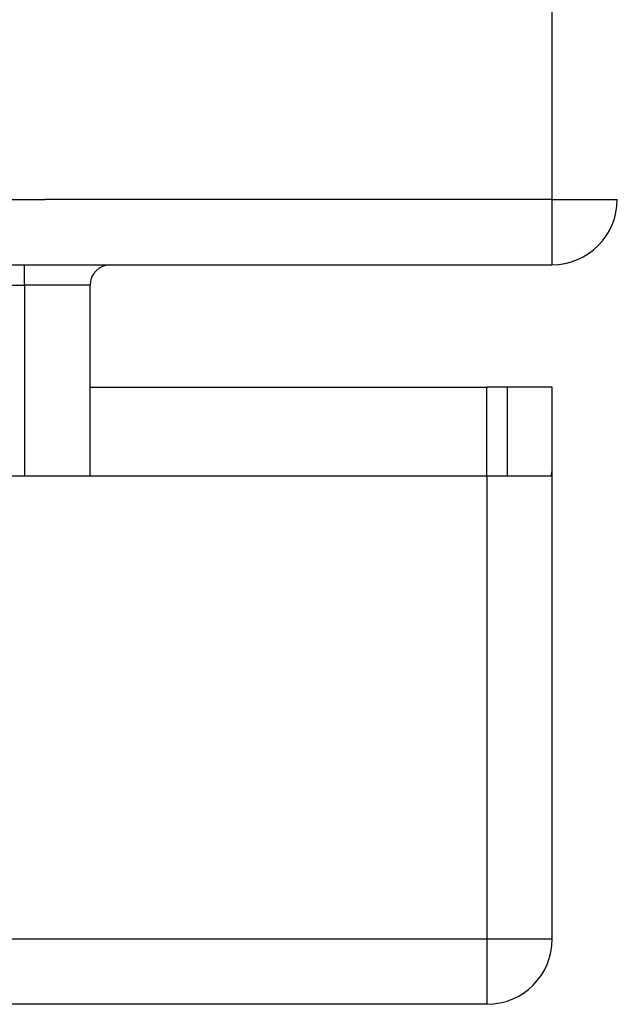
# Model space of a CAD drawing. Header units: inches. Extents: x 27 to 687, y 75 to 319.
# Tile 20 of 239: x 91.813 to 92.718, y 75.182 to 76.672. Entities that reach past the tile are written whole.
import ezdxf

# ---------------------------------------------------------------- set-up
doc = ezdxf.new("R2010")
doc.units = ezdxf.units.IN
doc.header["$MEASUREMENT"] = 0
doc.layers.add('Visible Edges(ANSI)', color=7, linetype='Continuous', lineweight=25)
doc.layers.add('Visible Tangent Edges(ANSI)', color=7, linetype='Continuous', lineweight=25)

msp = doc.modelspace()

# ---------------------------------------------------------------- linework, layer by layer
at = {"layer": 'Visible Edges(ANSI)'}
for p, q in [((26.8166, 76.3012), (92.6186, 76.3012)), ((91.9194, 75.9817), (91.9194, 76.2702)), ((91.9194, 76.1157), (92.5201, 76.1157)), ((92.5511, 76.1157), (92.5201, 76.1157)), ((92.6191, 76.1157), (92.5511, 76.1157)), ((92.5511, 76.1157), (92.5511, 75.9817)), ((92.6191, 75.9987), (92.6191, 76.1157)), ((92.6191, 75.2807), (92.6191, 75.9987)), ((89.9621, 75.9817), (92.5201, 75.9817)), ((92.5201, 75.9817), (92.6176, 75.9817)), ((92.5201, 75.1817), (26.9151, 75.1817))]:
    msp.add_line(p, q, dxfattribs=at)
for centre, radius, start, end in [((92.6186, 76.4002), 0.099, 270, 0), ((91.9504, 76.2702), 0.031, 90, 180), ((92.5201, 75.9987), 0.099, 350.1123, 0), ((92.5201, 75.2807), 0.099, 270, 0)]:
    msp.add_arc(centre, radius, start, end, dxfattribs=at)
at = {"layer": 'Visible Tangent Edges(ANSI)'}
for p, q in [((92.6186, 88.2022), (92.6186, 76.4002)), ((26.8166, 76.4002), (91.8514, 76.4002)), ((92.6186, 76.4002), (91.8514, 76.4002)), ((92.6186, 76.4002), (92.7176, 76.4002)), ((92.6186, 76.4002), (92.6186, 76.3012)), ((91.8204, 76.2702), (91.8204, 76.3012)), ((89.1489, 76.2702), (91.8204, 76.2702)), ((91.9194, 76.2702), (91.8204, 76.2702)), ((91.8204, 76.2702), (91.8204, 75.9817)), ((92.5201, 75.9817), (92.5201, 76.1157)), ((92.5201, 75.9817), (92.5201, 75.2807)), ((26.9151, 75.2807), (92.5201, 75.2807)), ((92.5201, 75.2807), (92.6191, 75.2807)), ((92.5201, 75.2807), (92.5201, 75.1817))]:
    msp.add_line(p, q, dxfattribs=at)

doc.saveas('drawing.dxf')
